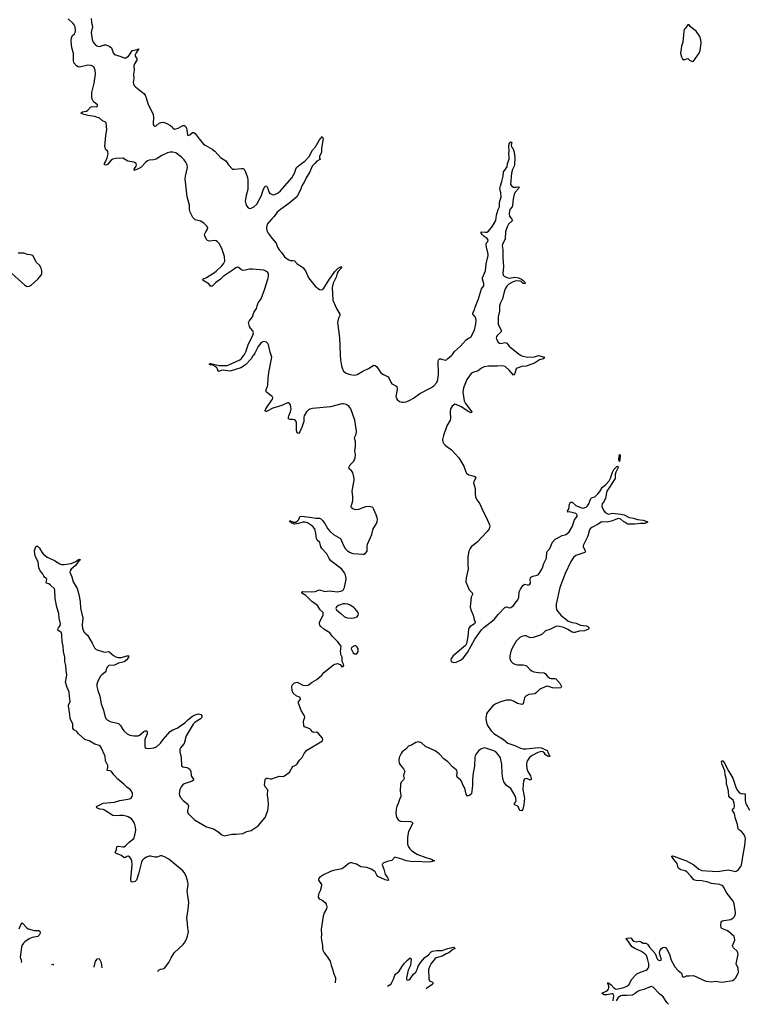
# Model space of a CAD drawing. Header units: inches. Extents: x 1246200 to 1417275, y 606399 to 671266.
# Tile 34 of 63: x 1348293 to 1358707, y 610692 to 624812. Entities that reach past the tile are written whole.
import ezdxf

# ---------------------------------------------------------------- set-up
doc = ezdxf.new("R2010")
doc.units = ezdxf.units.IN
doc.header["$MEASUREMENT"] = 0
for name, color, linetype in [('B3641', 7, 'Continuous'), ('B3642', 7, 'Continuous'), ('B3651', 7, 'Continuous'), ('B3652', 7, 'Continuous')]:
    doc.layers.add(name, color=color, linetype=linetype)

msp = doc.modelspace()

# ---------------------------------------------------------------- linework, layer by layer
at = {"layer": 'B3641', "color": 6, "elevation": 800}
for points in [[(1350000, 612575), (1349997, 612563), (1349967, 612473), (1349946, 612454), (1349910, 612443), (1349890, 612448), (1349887, 612487), (1349903, 612690), (1349899, 612750), (1349890, 612774), (1349870, 612800), (1349850, 612817), (1349830, 612810), (1349810, 612795), (1349790, 612792), (1349750, 612825), (1349676, 612856), (1349660, 612870), (1349681, 612910), (1349685, 612950), (1349690, 612956), (1349710, 612958), (1349770, 612948), (1349790, 612951), (1349810, 612963), (1349862, 613018), (1349929, 613071), (1349945, 613115), (1349958, 613190), (1349953, 613233), (1349938, 613290), (1349915, 613330), (1349896, 613350), (1349850, 613379), (1349818, 613390), (1349777, 613397), (1349730, 613400), (1349655, 613395), (1349630, 613401), (1349561, 613441), (1349510, 613478), (1349490, 613485), (1349443, 613490), (1349401, 613510), (1349393, 613530), (1349490, 613574), (1349650, 613589), (1349730, 613616), (1349870, 613640), (1349890, 613650), (1349905, 613670), (1349910, 613690), (1349910, 613713), (1349896, 613750), (1349878, 613770), (1349827, 613807), (1349784, 613850), (1349699, 613919), (1349642, 613982), (1349609, 614029), (1349590, 614041), (1349547, 614047), (1349558, 614090), (1349557, 614117), (1349524, 614184), (1349517, 614250), (1349510, 614270), (1349466, 614366), (1349450, 614389), (1349430, 614404), (1349370, 614424), (1349287, 614470), (1349227, 614487), (1349138, 614570), (1349108, 614608), (1349070, 614630), (1349056, 614650), (1349054, 614710), (1349016, 614790), (1349012, 614850), (1348994, 614970), (1348994, 614986), (1349018, 615030), (1349005, 615110), (1349003, 615170), (1348974, 615234), (1348949, 615310), (1348968, 615412), (1348957, 615477), (1348954, 615550), (1348942, 615610), (1348940, 615670), (1348920, 615750), (1348914, 615830), (1348901, 615890), (1348897, 615997), (1348887, 616027), (1348870, 616039), (1348844, 616050), (1348838, 616070), (1348848, 616090), (1348875, 616125), (1348879, 616150), (1348859, 616230), (1348856, 616296), (1348825, 616385), (1348803, 616510), (1348799, 616630), (1348791, 616650), (1348730, 616709), (1348710, 616720), (1348672, 616730), (1348680, 616790), (1348670, 616805), (1348650, 616817), (1348639, 616830), (1348619, 616870), (1348588, 616908), (1348569, 616949), (1348557, 617037), (1348520, 617110), (1348508, 617150), (1348506, 617194), (1348526, 617254), (1348530, 617260), (1348550, 617262), (1348575, 617235), (1348610, 617175), (1348630, 617152), (1348686, 617106), (1348790, 617055), (1348868, 617008), (1348890, 616999), (1348930, 616998), (1349030, 617012), (1349098, 617042), (1349137, 617070), (1349150, 617075), (1349159, 617070), (1349151, 617050), (1349138, 617042), (1349090, 616980), (1349030, 616930), (1349018, 616910), (1349013, 616890), (1349040, 616820), (1349059, 616750), (1349115, 616655), (1349142, 616570), (1349158, 616470), (1349165, 616375), (1349198, 616230), (1349190, 616130), (1349195, 616085), (1349210, 616034), (1349230, 616012), (1349266, 615986), (1349332, 615870), (1349363, 615803), (1349390, 615779), (1349510, 615740), (1349570, 615749), (1349636, 615696), (1349670, 615677), (1349706, 615666), (1349754, 615666), (1349830, 615689), (1349855, 615690), (1349853, 615670), (1349830, 615633), (1349790, 615603), (1349710, 615584), (1349650, 615556), (1349571, 615549), (1349550, 615533), (1349538, 615510), (1349529, 615470), (1349515, 615450), (1349470, 615419), (1349447, 615393), (1349406, 615310), (1349399, 615281), (1349398, 615250), (1349412, 615190), (1349442, 615110), (1349461, 615001), (1349496, 614910), (1349513, 614830), (1349530, 614792), (1349548, 614770), (1349590, 614746), (1349710, 614720), (1349740, 614690), (1349770, 614632), (1349789, 614610), (1349832, 614570), (1349870, 614551), (1349930, 614540), (1349990, 614542), (1350000, 614546)], [(1348286, 611774), (1348310, 611830), (1348330, 611860), (1348390, 611792), (1348414, 611774), (1348502, 611750), (1348569, 611749), (1348588, 611730), (1348585, 611710), (1348570, 611682), (1348555, 611665), (1348530, 611657), (1348472, 611648), (1348430, 611633), (1348368, 611590), (1348348, 611570), (1348326, 611534), (1348319, 611510), (1348298, 611370), (1348318, 611310), (1348316, 611290)], [(1348749, 611262), (1348750, 611263), (1348770, 611265), (1348782, 611260)], [(1349362, 611223), (1349362, 611230), (1349381, 611310), (1349410, 611342), (1349430, 611348), (1349459, 611290), (1349472, 611216)]]:
    msp.add_lwpolyline(points, dxfattribs=at)
at = {"layer": 'B3642', "color": 6}
for points, elevation in [([(1350000, 622677), (1349990, 622671), (1349950, 622656), (1349942, 622658), (1349930, 622649), (1349938, 622662), (1349936, 622670), (1349963, 622710), (1349969, 622730), (1349963, 622750), (1349950, 622760), (1349930, 622768), (1349843, 622783), (1349770, 622824), (1349670, 622821), (1349630, 622813), (1349604, 622796), (1349550, 622735), (1349530, 622726), (1349509, 622730), (1349510, 622750), (1349525, 622775), (1349547, 622830), (1349561, 622890), (1349557, 622917), (1349550, 622930), (1349527, 622947), (1349512, 622992), (1349528, 623150), (1349541, 623230), (1349533, 623333), (1349524, 623344), (1349479, 623359), (1349430, 623402), (1349410, 623411), (1349370, 623423), (1349270, 623436), (1349212, 623450), (1349168, 623470), (1349194, 623490), (1349250, 623498), (1349270, 623512), (1349310, 623557), (1349330, 623567), (1349390, 623560), (1349407, 623570), (1349407, 623590), (1349364, 623624), (1349345, 623645), (1349332, 623672), (1349327, 623707), (1349328, 623770), (1349360, 623900), (1349379, 624030), (1349376, 624090), (1349354, 624134), (1349317, 624157), (1349270, 624162), (1349150, 624133), (1349130, 624136), (1349105, 624150), (1349070, 624192), (1349064, 624230), (1349066, 624330), (1349041, 624410), (1349029, 624510), (1349037, 624550), (1349050, 624585), (1349079, 624610), (1349090, 624630), (1349094, 624650), (1349086, 624710), (1349076, 624736), (1349059, 624759), (1348990, 624823)], 800), ([(1349319, 624830), (1349324, 624770), (1349335, 624710), (1349319, 624630), (1349333, 624530), (1349348, 624488), (1349375, 624455), (1349399, 624439), (1349430, 624429), (1349450, 624430), (1349510, 624450), (1349530, 624449), (1349574, 624434), (1349609, 624409), (1349635, 624335), (1349654, 624314), (1349681, 624301), (1349730, 624290), (1349790, 624264), (1349815, 624265), (1349852, 624288), (1349878, 624322), (1349890, 624347), (1349910, 624370), (1349977, 624383), (1349990, 624394), (1350000, 624390)], 800), ([(1350000, 624389), (1349994, 624386), (1349990, 624370), (1349978, 624362), (1349962, 624338), (1349949, 624310), (1349950, 624290), (1349973, 624250), (1349973, 624230), (1349940, 624180), (1349928, 624150), (1349933, 624090), (1349926, 624030), (1349928, 623970), (1349921, 623910), (1349924, 623890), (1349934, 623870), (1349952, 623850), (1350000, 623811)], 800), ([(1348176, 621176), (1348366, 621006), (1348390, 620990), (1348410, 620984), (1348430, 620988), (1348457, 621003), (1348551, 621089), (1348601, 621150), (1348609, 621171), (1348609, 621210), (1348603, 621250), (1348576, 621290), (1348532, 621332), (1348481, 621430), (1348450, 621440), (1348405, 621445), (1348350, 621464), (1348270, 621464)], 900)]:
    msp.add_lwpolyline(points, dxfattribs=dict(at, elevation=elevation))
at = {"layer": 'B3651', "color": 6, "elevation": 800}
for points in [[(1350000, 614546), (1350010, 614550), (1350070, 614603), (1350090, 614614), (1350114, 614614), (1350121, 614601), (1350122, 614570), (1350088, 614490), (1350086, 614390), (1350093, 614373), (1350105, 614365), (1350150, 614358), (1350210, 614368), (1350254, 614386), (1350310, 614438), (1350349, 614491), (1350450, 614605), (1350488, 614630), (1350550, 614654), (1350585, 614675), (1350662, 614730), (1350702, 614770), (1350770, 614823), (1350810, 614843), (1350856, 614856), (1350890, 614850), (1350905, 614830), (1350905, 614810), (1350892, 614790), (1350810, 614740), (1350780, 614710), (1350680, 614540), (1350648, 614430), (1350599, 614370), (1350589, 614350), (1350588, 614310), (1350607, 614230), (1350612, 614112), (1350630, 614097), (1350690, 614090), (1350705, 614085), (1350730, 614065), (1350745, 614030), (1350753, 613970), (1350788, 613910), (1350767, 613890), (1350650, 613854), (1350626, 613834), (1350607, 613810), (1350587, 613770), (1350579, 613710), (1350582, 613690), (1350599, 613659), (1350636, 613616), (1350702, 613562), (1350712, 613530), (1350697, 613470), (1350699, 613450), (1350709, 613430), (1350726, 613410), (1350798, 613338), (1350970, 613237), (1351070, 613209), (1351134, 613170), (1351190, 613124), (1351230, 613106), (1351333, 613133), (1351390, 613130), (1351490, 613139), (1351550, 613168), (1351610, 613186), (1351710, 613250), (1351811, 613370), (1351849, 613471), (1351856, 613504), (1351859, 613550), (1351855, 613630), (1351843, 613690), (1351848, 613768), (1351809, 613810), (1351800, 613840), (1351810, 613910), (1351817, 613923), (1351830, 613936), (1351843, 613937), (1351884, 613924), (1351905, 613925), (1352010, 613963), (1352070, 613961), (1352090, 613970), (1352158, 614022), (1352198, 614090), (1352210, 614103), (1352254, 614126), (1352270, 614140), (1352305, 614195), (1352340, 614230), (1352353, 614250), (1352368, 614290), (1352410, 614338), (1352631, 614470), (1352640, 614490), (1352635, 614510), (1352570, 614580), (1352550, 614593), (1352510, 614592), (1352490, 614597), (1352466, 614630), (1352450, 614643), (1352375, 614670), (1352364, 614684), (1352359, 614750), (1352379, 614810), (1352377, 614830), (1352325, 614905), (1352288, 615012), (1352290, 615030), (1352319, 615070), (1352314, 615090), (1352256, 615116), (1352213, 615153), (1352197, 615190), (1352192, 615250), (1352197, 615270), (1352230, 615300), (1352250, 615308), (1352270, 615310), (1352290, 615304), (1352353, 615270), (1352390, 615264), (1352429, 615270), (1352484, 615310), (1352552, 615350), (1352622, 615410), (1352650, 615451), (1352790, 615560), (1352810, 615571), (1352850, 615577), (1352884, 615564), (1352910, 615532), (1352930, 615534), (1352938, 615550), (1352934, 615570), (1352914, 615610), (1352913, 615670), (1352898, 615710), (1352895, 615730), (1352893, 615750), (1352899, 615830), (1352875, 615855), (1352852, 615890), (1352771, 615970), (1352737, 616017), (1352650, 616070), (1352610, 616108), (1352594, 616130), (1352590, 616150), (1352591, 616170), (1352642, 616270), (1352643, 616310), (1352600, 616350), (1352559, 616410), (1352544, 616424), (1352481, 616470), (1352393, 616553), (1352336, 616590), (1352337, 616603), (1352344, 616610), (1352470, 616607), (1352530, 616613), (1352590, 616634), (1352650, 616615), (1352670, 616613), (1352730, 616620), (1352850, 616607), (1352910, 616621), (1352930, 616632), (1352950, 616670), (1352970, 616790), (1352964, 616850), (1352950, 616880), (1352908, 616930), (1352754, 617050), (1352730, 617086), (1352694, 617154), (1352622, 617230), (1352611, 617250), (1352595, 617315), (1352558, 617350), (1352548, 617370), (1352539, 617450), (1352525, 617510), (1352491, 617550), (1352417, 617597), (1352385, 617605), (1352350, 617605), (1352290, 617585), (1352230, 617575), (1352192, 617590), (1352183, 617603), (1352167, 617610), (1352169, 617630), (1352180, 617620), (1352206, 617610), (1352206, 617606), (1352250, 617606), (1352277, 617623), (1352295, 617645), (1352310, 617688), (1352328, 617692), (1352450, 617679), (1352536, 617664), (1352590, 617664), (1352610, 617653), (1352631, 617631), (1352665, 617585), (1352708, 617510), (1352741, 617470), (1352790, 617429), (1352890, 617370), (1352932, 617270), (1352958, 617230), (1352990, 617195), (1353030, 617170), (1353070, 617158), (1353210, 617145), (1353230, 617148), (1353250, 617160), (1353272, 617190), (1353275, 617210), (1353271, 617250), (1353278, 617290), (1353338, 617430), (1353359, 617510), (1353404, 617576), (1353415, 617610), (1353421, 617650), (1353418, 617670), (1353404, 617710), (1353370, 617789), (1353355, 617815), (1353343, 617823), (1353311, 617831), (1353250, 617827), (1353150, 617788), (1353110, 617782), (1353070, 617796), (1353050, 617810), (1353044, 617824), (1353047, 617850), (1353060, 617880), (1353067, 617910), (1353068, 617970), (1353060, 618050), (1353088, 618210), (1353087, 618230), (1353070, 618316), (1353050, 618344), (1353016, 618370), (1353010, 618390), (1353031, 618430), (1353080, 618480), (1353101, 618530), (1353104, 618570), (1353095, 618630), (1353104, 618690), (1353105, 618765), (1353092, 618810), (1353095, 618830), (1353114, 618870), (1353118, 618910), (1353097, 619070), (1353037, 619230), (1353010, 619270), (1352970, 619294), (1352930, 619304), (1352910, 619303), (1352750, 619262), (1352490, 619237), (1352450, 619227), (1352430, 619217), (1352402, 619190), (1352370, 619132), (1352364, 619110), (1352364, 619050), (1352343, 618977), (1352310, 618903), (1352290, 618879), (1352281, 618881), (1352270, 618885), (1352262, 618922), (1352262, 619010), (1352260, 619030), (1352250, 619057), (1352230, 619075), (1352210, 619079), (1352170, 619076), (1352148, 619090), (1352145, 619110), (1352149, 619130), (1352176, 619190), (1352186, 619230), (1352175, 619290), (1352158, 619310), (1352150, 619315), (1352130, 619315), (1352050, 619281), (1351921, 619239), (1351830, 619194), (1351815, 619195), (1351810, 619208), (1351820, 619230), (1351904, 619350), (1351916, 619370), (1351921, 619390), (1351910, 619410), (1351899, 619419), (1351828, 619468), (1351821, 619490), (1351851, 619569), (1351855, 619670), (1351866, 619754), (1351908, 619970), (1351898, 620000)], [(1351642, 620000), (1351634, 619990), (1351612, 619948), (1351530, 619860), (1351461, 619819), (1351310, 619773), (1351210, 619786), (1351179, 619781), (1351145, 619765), (1351135, 619775), (1351133, 619790), (1351119, 619819), (1351097, 619837), (1351059, 619859), (1351030, 619862), (1351009, 619870), (1351030, 619882), (1351150, 619854), (1351190, 619851), (1351266, 619854), (1351290, 619860), (1351448, 619932), (1351470, 619954), (1351506, 620000)], [(1355474, 620000), (1355492, 619990), (1355570, 619972), (1355670, 619978), (1355730, 619995), (1355813, 619970), (1355794, 619950), (1355744, 619936), (1355670, 619885), (1355550, 619842), (1355490, 619836), (1355424, 619816), (1355410, 619804), (1355390, 619738), (1355370, 619713), (1355310, 619787), (1355250, 619836), (1355210, 619847), (1355138, 619842), (1355010, 619842), (1354950, 619832), (1354910, 619814), (1354865, 619775), (1354790, 619754), (1354770, 619741), (1354750, 619719), (1354702, 619650), (1354655, 619530), (1354644, 619470), (1354664, 619344), (1354683, 619310), (1354771, 619190), (1354770, 619178), (1354766, 619174), (1354730, 619186), (1354619, 619259), (1354550, 619295), (1354530, 619296), (1354510, 619286), (1354490, 619268), (1354469, 619230), (1354462, 619190), (1354468, 619090), (1354464, 619070), (1354413, 618987), (1354365, 618850), (1354352, 618792), (1354358, 618758), (1354371, 618731), (1354389, 618709), (1354483, 618643), (1354588, 618530), (1354661, 618410), (1354686, 618330), (1354698, 618310), (1354730, 618285), (1354808, 618268), (1354831, 618251), (1354827, 618230), (1354803, 618190), (1354799, 618170), (1354819, 618090), (1354819, 618010), (1354825, 617970), (1354845, 617925), (1354890, 617869), (1354929, 617770), (1354984, 617670), (1355025, 617570), (1355029, 617550), (1355020, 617510), (1354993, 617470), (1354844, 617316), (1354766, 617250), (1354748, 617230), (1354728, 617190), (1354716, 617110), (1354716, 616996), (1354723, 616930), (1354691, 616810), (1354689, 616751), (1354735, 616635), (1354785, 616590), (1354783, 616570), (1354763, 616530), (1354750, 616390), (1354761, 616350), (1354794, 616274), (1354805, 616210), (1354819, 616170), (1354812, 616148), (1354748, 616112), (1354730, 616085), (1354725, 616070), (1354715, 615965), (1354702, 615890), (1354696, 615864), (1354682, 615838), (1354507, 615690), (1354479, 615650), (1354472, 615630), (1354476, 615610), (1354510, 615594), (1354550, 615600), (1354610, 615625), (1354650, 615657), (1354710, 615738), (1354818, 615930), (1354910, 616060), (1354945, 616095), (1355091, 616209), (1355150, 616282), (1355250, 616387), (1355270, 616390), (1355310, 616377), (1355330, 616381), (1355370, 616409), (1355394, 616446), (1355432, 616490), (1355447, 616530), (1355454, 616606), (1355470, 616643), (1355503, 616697), (1355530, 616716), (1355570, 616708), (1355590, 616708), (1355604, 616716), (1355613, 616730), (1355610, 616790), (1355614, 616810), (1355621, 616819), (1355648, 616832), (1355710, 616845), (1355730, 616854), (1355770, 616922), (1355790, 616965), (1355805, 617015), (1355842, 617090), (1355847, 617170), (1355853, 617187), (1355891, 617230), (1355930, 617319), (1355970, 617364), (1356016, 617384), (1356070, 617417), (1356110, 617425), (1356130, 617434), (1356170, 617469), (1356217, 617550), (1356242, 617630), (1356282, 617690), (1356281, 617710), (1356264, 617730), (1356168, 617752), (1356149, 617750), (1356145, 617770), (1356165, 617790), (1356175, 617865), (1356188, 617892), (1356210, 617893), (1356265, 617845), (1356345, 617810), (1356370, 617807), (1356410, 617820), (1356430, 617841), (1356448, 617870), (1356477, 617943), (1356490, 617956), (1356535, 617970), (1356581, 618010), (1356610, 618047), (1356639, 618101), (1356693, 618147), (1356741, 618199), (1356762, 618238), (1356790, 618325), (1356810, 618362), (1356850, 618406), (1356867, 618407), (1356871, 618390), (1356835, 618325), (1356829, 618291), (1356828, 618230), (1356710, 618050), (1356689, 617950), (1356671, 617909), (1356643, 617870), (1356638, 617830), (1356658, 617778), (1356684, 617744), (1356730, 617720), (1356790, 617736), (1356910, 617720), (1356956, 617710), (1357030, 617675), (1357090, 617664), (1357150, 617644), (1357230, 617634), (1357297, 617610), (1357265, 617590), (1357252, 617588), (1357192, 617588), (1357110, 617578), (1357010, 617578), (1356990, 617585), (1356965, 617605), (1356950, 617610), (1356907, 617647), (1356870, 617658), (1356830, 617646), (1356790, 617626), (1356713, 617607), (1356630, 617610), (1356583, 617577), (1356494, 617530), (1356470, 617510), (1356462, 617498), (1356434, 617406), (1356368, 617270), (1356370, 617250), (1356401, 617190), (1356393, 617170), (1356266, 617130), (1356230, 617097), (1356190, 617042), (1356111, 616870), (1356035, 616670), (1355984, 616430), (1355980, 616390), (1355986, 616350), (1356049, 616270), (1356150, 616191), (1356194, 616174), (1356270, 616156), (1356330, 616131), (1356418, 616118), (1356434, 616110), (1356453, 616090), (1356447, 616070), (1356390, 616049), (1356310, 616041), (1356250, 616023), (1356230, 616022), (1356210, 616027), (1356150, 616067), (1356090, 616096), (1356010, 616113), (1355975, 616110), (1355890, 616069), (1355830, 616047), (1355779, 616001), (1355754, 615986), (1355650, 615950), (1355610, 615945), (1355550, 615974), (1355530, 615975), (1355490, 615967), (1355460, 615950), (1355410, 615899), (1355370, 615834), (1355339, 615770), (1355320, 615690), (1355320, 615650), (1355333, 615613), (1355363, 615583), (1355390, 615569), (1355430, 615559), (1355510, 615560), (1355550, 615550), (1355573, 615533), (1355609, 615489), (1355633, 615473), (1355662, 615462), (1355731, 615449), (1355810, 615447), (1355830, 615432), (1355864, 615390), (1355890, 615370), (1355910, 615363), (1355964, 615364), (1355979, 615359), (1356035, 615295), (1356060, 615250), (1356050, 615230), (1355970, 615224), (1355930, 615230), (1355870, 615251), (1355850, 615252), (1355750, 615212), (1355698, 615162), (1355674, 615146), (1355590, 615133), (1355545, 615110), (1355529, 615090), (1355522, 615070), (1355510, 615001), (1355490, 614990), (1355430, 615007), (1355370, 615040), (1355330, 615051), (1355270, 615052), (1355183, 615030), (1355110, 614998), (1355076, 614970), (1354999, 614881), (1354984, 614856), (1354976, 614790), (1354984, 614730), (1354999, 614690), (1355050, 614614), (1355090, 614574), (1355227, 614487), (1355290, 614435), (1355390, 614403), (1355470, 614367), (1355510, 614357), (1355550, 614356), (1355724, 614376), (1355770, 614370), (1355851, 614330), (1355864, 614310), (1355881, 614261), (1355894, 614250), (1355890, 614246), (1355875, 614245), (1355856, 614250), (1355830, 614269), (1355814, 614294), (1355793, 614313), (1355776, 614316), (1355754, 614314), (1355718, 614302), (1355638, 614262), (1355602, 614230), (1355571, 614190), (1355562, 614170), (1355555, 614130), (1355561, 614070), (1355577, 614030), (1355612, 613970), (1355625, 613930), (1355623, 613917), (1355610, 613908), (1355570, 613926), (1355550, 613930), (1355536, 613924), (1355525, 613915), (1355514, 613886), (1355507, 613850), (1355505, 613770), (1355528, 613650), (1355518, 613550), (1355503, 613490), (1355490, 613466), (1355468, 613470), (1355452, 613490), (1355441, 613521), (1355432, 613532), (1355387, 613550), (1355383, 613570), (1355400, 613590), (1355408, 613610), (1355406, 613650), (1355398, 613670), (1355330, 613785), (1355270, 613829), (1355230, 613884), (1355216, 613930), (1355206, 614006), (1355205, 614130), (1355184, 614224), (1355153, 614273), (1355117, 614310), (1355090, 614327), (1354990, 614362), (1354950, 614368), (1354902, 614350), (1354870, 614326), (1354838, 614290), (1354827, 614270), (1354817, 614230), (1354812, 614108), (1354791, 614010), (1354782, 613910), (1354784, 613830), (1354770, 613710), (1354746, 613690), (1354710, 613679), (1354690, 613704), (1354675, 613790), (1354649, 613830), (1354626, 613890), (1354610, 613910), (1354561, 613950), (1354558, 613970), (1354565, 614010), (1354563, 614030), (1354554, 614050), (1354496, 614096), (1354430, 614167), (1354370, 614210), (1354305, 614285), (1354250, 614327), (1354110, 614389), (1354050, 614443), (1354010, 614455), (1353970, 614445), (1353910, 614410), (1353867, 614393), (1353825, 614350), (1353775, 614310), (1353759, 614290), (1353734, 614230), (1353729, 614190), (1353732, 614152), (1353745, 614125), (1353796, 614070), (1353814, 614030), (1353797, 613990), (1353795, 613970), (1353804, 613930), (1353793, 613910), (1353762, 613878), (1353750, 613850), (1353745, 613750), (1353756, 613690), (1353754, 613670), (1353735, 613630), (1353719, 613570), (1353699, 613530), (1353688, 613492), (1353682, 613430), (1353694, 613374), (1353717, 613337), (1353730, 613326), (1353750, 613318), (1353893, 613313), (1353910, 613310), (1353926, 613290), (1353920, 613270), (1353866, 613170), (1353851, 613091), (1353849, 612990), (1353865, 612950), (1353883, 612923), (1353910, 612898), (1353985, 612845), (1354115, 612795), (1354193, 612773), (1354217, 612757), (1354236, 612750), (1354184, 612736), (1354111, 612730), (1354010, 612738), (1353930, 612737), (1353830, 612750), (1353770, 612773), (1353670, 612802), (1353626, 612754), (1353561, 612739), (1353503, 612717), (1353493, 612707), (1353490, 612690), (1353514, 612630), (1353530, 612551), (1353564, 612510), (1353574, 612490), (1353577, 612470), (1353570, 612466), (1353530, 612475), (1353425, 612525), (1353410, 612543), (1353389, 612590), (1353370, 612607), (1353330, 612632), (1353270, 612653), (1353184, 612664), (1353120, 612700), (1353050, 612722), (1353030, 612719), (1353010, 612709), (1352932, 612648), (1352910, 612636), (1352790, 612609), (1352750, 612596), (1352646, 612550), (1352589, 612510), (1352577, 612490), (1352577, 612470), (1352617, 612410), (1352620, 612390), (1352599, 612321), (1352577, 612270), (1352570, 612226), (1352584, 612204), (1352630, 612183), (1352672, 612150), (1352687, 612127), (1352695, 612090), (1352690, 612059), (1352657, 612003), (1352642, 611958), (1352612, 611770), (1352618, 611690), (1352615, 611650), (1352633, 611530), (1352634, 611490), (1352638, 611470), (1352658, 611430), (1352705, 611370), (1352741, 611310), (1352755, 611255), (1352777, 611197), (1352794, 611130), (1352817, 611070), (1352819, 611050), (1352814, 611010), (1352815, 611000)], [(1352886, 620000), (1352892, 619932), (1352906, 619850), (1352923, 619790), (1352935, 619770), (1352970, 619745), (1353030, 619722), (1353090, 619713), (1353130, 619725), (1353210, 619771), (1353290, 619808), (1353370, 619858), (1353390, 619855), (1353414, 619834), (1353470, 619749), (1353505, 619725), (1353573, 619690), (1353590, 619667), (1353612, 619612), (1353628, 619590), (1353682, 619562), (1353696, 619550), (1353704, 619510), (1353686, 619410), (1353688, 619390), (1353703, 619363), (1353738, 619338), (1353770, 619329), (1353792, 619328), (1353830, 619334), (1353886, 619354), (1353938, 619382), (1354027, 619453), (1354188, 619530), (1354230, 619559), (1354270, 619610), (1354284, 619650), (1354294, 619730), (1354290, 619910), (1354295, 619930), (1354307, 619950), (1354330, 619950), (1354357, 619937), (1354390, 619930), (1354410, 619935), (1354430, 619951), (1354485, 620000)], [(1356798, 610743), (1356797, 610750), (1356810, 610810), (1356806, 610830), (1356790, 610842), (1356782, 610842), (1356710, 610829), (1356670, 610828), (1356660, 610830), (1356636, 610850), (1356713, 610887), (1356733, 610907), (1356739, 610930), (1356739, 610950), (1356721, 610990), (1356721, 610999), (1356730, 611006), (1356736, 610996), (1356770, 610970), (1356808, 610928), (1356830, 610912), (1356850, 610911), (1356950, 610931), (1356996, 610950), (1357022, 610970), (1357066, 611050), (1357117, 611110), (1357140, 611130), (1357190, 611155), (1357270, 611179), (1357290, 611194), (1357301, 611210), (1357309, 611231), (1357308, 611270), (1357293, 611350), (1357276, 611390), (1357254, 611414), (1357194, 611454), (1357110, 611491), (1357070, 611516), (1357050, 611538), (1357024, 611584), (1356985, 611635), (1356999, 611641), (1357050, 611644), (1357059, 611639), (1357076, 611610), (1357095, 611595), (1357130, 611589), (1357170, 611596), (1357191, 611591), (1357230, 611568), (1357270, 611567), (1357281, 611561), (1357292, 611552), (1357319, 611510), (1357399, 611419), (1357430, 611346), (1357450, 611326), (1357470, 611319), (1357491, 611330), (1357463, 611423), (1357471, 611469), (1357490, 611493), (1357510, 611505), (1357530, 611511), (1357550, 611507), (1357570, 611484), (1357604, 611410), (1357630, 611325), (1357684, 611230), (1357730, 611176), (1357777, 611137), (1357785, 611125), (1357790, 611090), (1357804, 611084), (1357810, 611083), (1357850, 611102), (1357890, 611098), (1357950, 611104), (1358125, 611025), (1358210, 611013), (1358270, 611022), (1358350, 611010), (1358390, 611012), (1358510, 611033), (1358534, 611046), (1358553, 611067), (1358587, 611130), (1358593, 611150), (1358590, 611210), (1358563, 611270), (1358590, 611410), (1358587, 611430), (1358575, 611455), (1358524, 611504), (1358511, 611530), (1358541, 611610), (1358540, 611650), (1358527, 611670), (1358450, 611736), (1358427, 611750), (1358357, 611777), (1358348, 611790), (1358343, 611830), (1358347, 611870), (1358358, 611882), (1358387, 611893), (1358487, 611910), (1358520, 611930), (1358536, 611950), (1358553, 611990), (1358554, 612010), (1358531, 612131), (1358518, 612170), (1358419, 612299), (1358390, 612361), (1358370, 612390), (1358329, 612411), (1358210, 612425), (1358162, 612442), (1358070, 612461), (1357987, 612467), (1357956, 612476), (1357914, 612530), (1357853, 612593), (1357830, 612604), (1357770, 612622), (1357740, 612640), (1357730, 612650), (1357723, 612690), (1357714, 612710), (1357670, 612767), (1357642, 612810), (1357642, 612818), (1357650, 612822), (1357670, 612818), (1357730, 612791), (1357850, 612747), (1357957, 612690), (1358029, 612629), (1358070, 612613), (1358290, 612598), (1358450, 612618), (1358550, 612597), (1358570, 612604), (1358595, 612625), (1358630, 612670), (1358637, 612690), (1358670, 612890), (1358688, 612970), (1358694, 613070), (1358690, 613091), (1358670, 613133), (1358640, 613170), (1358608, 613190), (1358592, 613210), (1358583, 613270), (1358547, 613370), (1358539, 613430), (1358511, 613470), (1358511, 613490), (1358531, 613509), (1358538, 613530), (1358535, 613575), (1358517, 613617), (1358475, 613655), (1358458, 613678), (1358452, 613750), (1358438, 613810), (1358421, 613850), (1358421, 613910), (1358403, 613983), (1358399, 614039), (1358362, 614130), (1358351, 614169), (1358356, 614184), (1358370, 614182), (1358393, 614150), (1358456, 614030), (1358515, 613935), (1358563, 613790), (1358579, 613759), (1358610, 613726), (1358630, 613714), (1358650, 613711), (1358674, 613714), (1358689, 613709), (1358693, 613690), (1358689, 613610), (1358698, 613570), (1358755, 613475)], [(1350268, 611164), (1350290, 611188), (1350310, 611198), (1350350, 611201), (1350370, 611212), (1350431, 611290), (1350462, 611358), (1350509, 611431), (1350638, 611550), (1350667, 611590), (1350690, 611640), (1350700, 611670), (1350712, 611731), (1350701, 611790), (1350700, 611850), (1350690, 611930), (1350710, 612050), (1350715, 612150), (1350705, 612250), (1350692, 612310), (1350707, 612410), (1350704, 612450), (1350681, 612530), (1350650, 612584), (1350630, 612606), (1350430, 612775), (1350370, 612809), (1350330, 612819), (1350310, 612820), (1350257, 612803), (1350230, 612800), (1350170, 612814), (1350150, 612814), (1350110, 612801), (1350070, 612778), (1350050, 612755), (1350039, 612730), (1350000, 612575)], [(1353565, 610952), (1353590, 610964), (1353610, 610979), (1353630, 611012), (1353651, 611050), (1353669, 611110), (1353677, 611123), (1353731, 611169), (1353770, 611231), (1353810, 611281), (1353850, 611324), (1353890, 611356), (1353901, 611350), (1353903, 611343), (1353894, 611250), (1353859, 611181), (1353838, 611070), (1353838, 611050), (1353842, 611042), (1353850, 611036), (1353870, 611044), (1353890, 611059), (1353938, 611122), (1353970, 611153), (1353989, 611190), (1354003, 611237), (1354043, 611297), (1354098, 611362), (1354150, 611403), (1354190, 611444), (1354210, 611452), (1354270, 611463), (1354350, 611462), (1354430, 611491), (1354487, 611507), (1354516, 611510), (1354535, 611490), (1354503, 611477), (1354446, 611430), (1354405, 611415), (1354350, 611384), (1354262, 611358), (1354250, 611350), (1354190, 611278), (1354165, 611230), (1354152, 611190), (1354156, 611056), (1354168, 611030), (1354209, 611009), (1354220, 610990), (1354202, 610970), (1354135, 610930), (1354121, 610916)], [(1357591, 610692), (1357590, 610692), (1357570, 610716), (1357517, 610797), (1357462, 610842), (1357370, 610937), (1357350, 610945), (1357330, 610943), (1357238, 610902), (1357179, 610890), (1357150, 610874), (1357115, 610845), (1357070, 610825), (1356990, 610816), (1356930, 610819), (1356907, 610813), (1356870, 610790), (1356843, 610740)]]:
    msp.add_lwpolyline(points, dxfattribs=at)
for points in [[(1356890, 618477), (1356883, 618483), (1356880, 618510), (1356890, 618578), (1356898, 618570), (1356901, 618550)], [(1352957, 616437), (1352930, 616434), (1352860, 616410), (1352833, 616390), (1352823, 616370), (1352835, 616350), (1352894, 616294), (1352950, 616250), (1352990, 616232), (1353050, 616228), (1353087, 616233), (1353130, 616247), (1353145, 616270), (1353149, 616290), (1353144, 616310), (1353095, 616370), (1353081, 616381), (1353030, 616415), (1352996, 616430)], [(1353110, 615832), (1353090, 615832), (1353051, 615810), (1353043, 615790), (1353071, 615730), (1353090, 615716), (1353110, 615713), (1353130, 615727), (1353143, 615750), (1353145, 615770), (1353142, 615790), (1353130, 615813)]]:
    msp.add_lwpolyline(points, close=True, dxfattribs=at)
at = {"layer": 'B3652', "color": 6, "elevation": 900}
msp.add_lwpolyline([(1357890, 624738), (1357870, 624738), (1357838, 624690), (1357818, 624670), (1357811, 624649), (1357797, 624490), (1357776, 624430), (1357763, 624330), (1357777, 624277), (1357792, 624252), (1357810, 624234), (1357870, 624256), (1357893, 624233), (1357930, 624211), (1357950, 624216), (1358030, 624333), (1358048, 624370), (1358058, 624478), (1358055, 624525), (1358043, 624570), (1357988, 624648), (1357908, 624710)], close=True, dxfattribs=at)
at = {"layer": 'B3652', "color": 6, "elevation": 800}
for points in [[(1350000, 624390), (1350001, 624390), (1350000, 624389)], [(1350000, 623811), (1350070, 623754), (1350091, 623730), (1350107, 623690), (1350128, 623608), (1350204, 623450), (1350211, 623410), (1350205, 623330), (1350208, 623308), (1350215, 623295), (1350230, 623286), (1350250, 623291), (1350292, 623328), (1350321, 623339), (1350350, 623340), (1350390, 623328), (1350455, 623295), (1350477, 623277), (1350490, 623258), (1350510, 623244), (1350530, 623245), (1350564, 623256), (1350630, 623293), (1350653, 623293), (1350670, 623282), (1350677, 623270), (1350689, 623229), (1350699, 623159), (1350706, 623150), (1350730, 623160), (1350770, 623195), (1350790, 623195), (1350810, 623182), (1350863, 623103), (1350928, 623028), (1350950, 623010), (1351050, 622954), (1351090, 622925), (1351170, 622835), (1351246, 622786), (1351287, 622730), (1351344, 622670), (1351370, 622666), (1351470, 622677), (1351490, 622677), (1351510, 622666), (1351530, 622628), (1351557, 622550), (1351565, 622510), (1351563, 622377), (1351539, 622290), (1351527, 622210), (1351535, 622170), (1351550, 622138), (1351570, 622113), (1351590, 622106), (1351610, 622109), (1351650, 622127), (1351690, 622166), (1351760, 622290), (1351782, 622370), (1351810, 622425), (1351830, 622431), (1351850, 622392), (1351862, 622342), (1351879, 622319), (1351910, 622303), (1351930, 622301), (1351950, 622306), (1351996, 622330), (1352030, 622357), (1352194, 622546), (1352234, 622610), (1352249, 622670), (1352260, 622690), (1352330, 622749), (1352378, 622782), (1352440, 622850), (1352490, 622942), (1352531, 622989), (1352590, 623089), (1352610, 623114), (1352620, 623120), (1352630, 623138), (1352642, 623110), (1352621, 622970), (1352618, 622910), (1352588, 622848), (1352590, 622819), (1352605, 622810), (1352550, 622785), (1352523, 622750), (1352484, 622710), (1352453, 622630), (1352397, 622543), (1352373, 622490), (1352339, 622430), (1352319, 622370), (1352265, 622270), (1352150, 622178), (1352029, 622090), (1351984, 622050), (1351941, 621990), (1351905, 621955), (1351842, 621878), (1351830, 621830), (1351835, 621790), (1351854, 621750), (1351910, 621675), (1351968, 621608), (1351990, 621550), (1352010, 621513), (1352049, 621469), (1352089, 621410), (1352112, 621390), (1352150, 621367), (1352170, 621360), (1352210, 621359), (1352230, 621353), (1352270, 621310), (1352330, 621274), (1352355, 621255), (1352387, 621210), (1352434, 621110), (1352530, 620991), (1352590, 620942), (1352610, 620937), (1352630, 620943), (1352650, 620961), (1352722, 621078), (1352810, 621199), (1352857, 621250), (1352890, 621269), (1352895, 621265), (1352910, 621270), (1352901, 621259), (1352902, 621250), (1352858, 621202), (1352845, 621175), (1352830, 621118), (1352788, 621032), (1352772, 620970), (1352780, 620790), (1352834, 620670), (1352882, 620590), (1352883, 620570), (1352863, 620530), (1352850, 620470), (1352879, 620250), (1352885, 620010), (1352886, 620000)], [(1354485, 620000), (1354496, 620010), (1354527, 620053), (1354610, 620130), (1354690, 620222), (1354710, 620236), (1354750, 620252), (1354759, 620261), (1354810, 620358), (1354832, 620450), (1354836, 620496), (1354831, 620531), (1354821, 620550), (1354788, 620590), (1354788, 620610), (1354811, 620649), (1354822, 620690), (1354871, 620810), (1354913, 620950), (1354943, 620997), (1354943, 621030), (1354926, 621090), (1354925, 621110), (1354971, 621210), (1354978, 621310), (1355005, 621430), (1355005, 621450), (1354983, 621550), (1354979, 621590), (1354985, 621610), (1355001, 621630), (1355008, 621650), (1354994, 621674), (1354950, 621703), (1354919, 621730), (1354905, 621750), (1354907, 621770), (1354970, 621763), (1354990, 621766), (1355010, 621778), (1355070, 621852), (1355117, 621930), (1355125, 622010), (1355150, 622090), (1355170, 622130), (1355170, 622190), (1355192, 622270), (1355188, 622328), (1355176, 622390), (1355183, 622430), (1355204, 622490), (1355223, 622570), (1355229, 622631), (1355244, 622656), (1355279, 622701), (1355285, 622750), (1355307, 622810), (1355308, 622850), (1355302, 622890), (1355307, 622930), (1355303, 622990), (1355309, 623030), (1355330, 623060), (1355347, 623050), (1355337, 623010), (1355340, 622990), (1355360, 622970), (1355380, 622910), (1355388, 622832), (1355383, 622730), (1355379, 622710), (1355356, 622664), (1355342, 622610), (1355329, 622450), (1355345, 622425), (1355370, 622412), (1355409, 622411), (1355436, 622416), (1355451, 622410), (1355444, 622390), (1355399, 622341), (1355380, 622310), (1355364, 622236), (1355356, 622150), (1355349, 622130), (1355319, 622090), (1355311, 622070), (1355307, 622030), (1355315, 621995), (1355347, 621950), (1355355, 621930), (1355301, 621879), (1355278, 621842), (1355256, 621770), (1355250, 621670), (1355214, 621590), (1355210, 621570), (1355217, 621510), (1355217, 621390), (1355228, 621270), (1355218, 621170), (1355224, 621150), (1355235, 621135), (1355274, 621114), (1355314, 621106), (1355390, 621118), (1355443, 621110), (1355485, 621090), (1355510, 621071), (1355534, 621050), (1355537, 621030), (1355510, 621030), (1355478, 621058), (1355464, 621064), (1355430, 621067), (1355390, 621062), (1355366, 621054), (1355303, 621017), (1355276, 620990), (1355249, 620950), (1355230, 620888), (1355215, 620810), (1355183, 620750), (1355170, 620710), (1355170, 620630), (1355149, 620550), (1355150, 620439), (1355197, 620350), (1355190, 620330), (1355141, 620290), (1355127, 620270), (1355123, 620250), (1355125, 620230), (1355149, 620189), (1355170, 620174), (1355190, 620169), (1355210, 620171), (1355250, 620181), (1355275, 620175), (1355309, 620130), (1355341, 620101), (1355455, 620010), (1355474, 620000)], [(1351506, 620000), (1351513, 620010), (1351534, 620050), (1351569, 620150), (1351634, 620290), (1351643, 620323), (1351636, 620350), (1351599, 620390), (1351589, 620410), (1351575, 620450), (1351573, 620470), (1351580, 620490), (1351628, 620550), (1351650, 620611), (1351689, 620670), (1351697, 620710), (1351712, 620750), (1351755, 620810), (1351808, 620950), (1351851, 621089), (1351861, 621130), (1351858, 621170), (1351847, 621190), (1351830, 621203), (1351790, 621220), (1351630, 621235), (1351587, 621233), (1351530, 621218), (1351496, 621216), (1351470, 621224), (1351430, 621259), (1351410, 621262), (1351390, 621254), (1351355, 621225), (1351210, 621130), (1351170, 621090), (1351100, 621040), (1351050, 620990), (1351030, 620990), (1351002, 621022), (1350923, 621070), (1350916, 621090), (1350970, 621115), (1351070, 621175), (1351110, 621206), (1351190, 621280), (1351212, 621310), (1351232, 621350), (1351230, 621415), (1351191, 621530), (1351150, 621604), (1351130, 621625), (1351110, 621639), (1351090, 621645), (1351010, 621637), (1350984, 621644), (1350975, 621655), (1350947, 621707), (1350942, 621730), (1350959, 621770), (1350985, 621810), (1350988, 621830), (1350977, 621850), (1350937, 621890), (1350890, 621923), (1350810, 621943), (1350794, 621954), (1350776, 621976), (1350736, 622050), (1350728, 622088), (1350726, 622150), (1350694, 622270), (1350667, 622530), (1350670, 622570), (1350699, 622690), (1350694, 622730), (1350674, 622770), (1350650, 622801), (1350610, 622841), (1350550, 622890), (1350530, 622901), (1350490, 622912), (1350450, 622912), (1350410, 622902), (1350330, 622866), (1350248, 622810), (1350210, 622800), (1350150, 622797), (1350127, 622790), (1350100, 622770), (1350030, 622693), (1350000, 622677)], [(1351898, 620000), (1351884, 620044), (1351859, 620150), (1351850, 620170), (1351830, 620186), (1351810, 620194), (1351790, 620195), (1351770, 620189), (1351750, 620174), (1351710, 620125), (1351664, 620030), (1351642, 620000)]]:
    msp.add_lwpolyline(points, dxfattribs=at)

doc.saveas('drawing.dxf')
